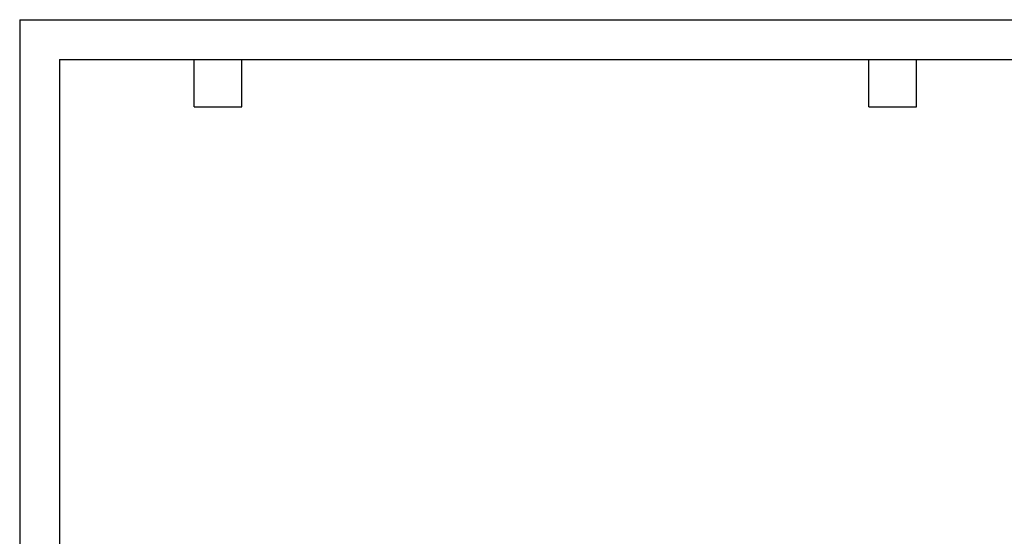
# Model space of a CAD drawing. Header units: inches. Extents: x 0 to 88, y 0 to 68.
# Tile 7 of 19: x 0 to 49.6, y 42 to 68. Entities that reach past the tile are written whole.
import ezdxf

# ---------------------------------------------------------------- set-up
doc = ezdxf.new("R2010")
doc.units = ezdxf.units.IN
doc.header["$LTSCALE"] = 8
doc.header["$MEASUREMENT"] = 0
doc.layers.add('TEXT', color=140, linetype='Continuous', lineweight=25)

msp = doc.modelspace()

# ---------------------------------------------------------------- linework, layer by layer
at = {"color": 7, "linetype": 'Continuous'}
for q in [(0.0008, 0.0008), (88.0008, 68.0008)]:
    msp.add_line((0.0008, 68.0008), q, dxfattribs=at)
at = {"layer": 'TEXT'}
for p, q in [((2, 66), (86, 66)), ((2, 66), (2, 2)), ((8.8, 63.6), (8.8, 66)), ((11.2, 63.6), (11.2, 66)), ((42.8, 63.6), (42.8, 66)), ((45.2, 63.6), (45.2, 66)), ((8.8, 63.6), (11.2, 63.6)), ((42.8, 63.6), (45.2, 63.6))]:
    msp.add_line(p, q, dxfattribs=at)

doc.saveas('drawing.dxf')
